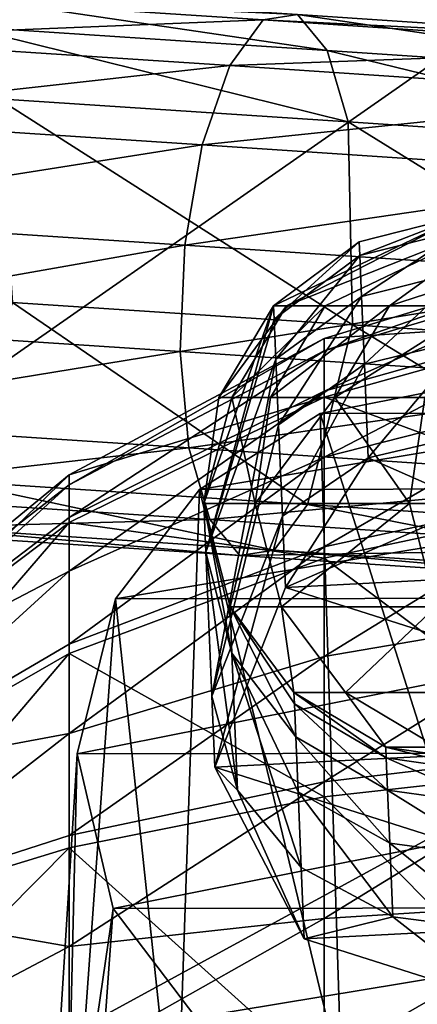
# Model space of a CAD drawing. Header units: metres. Extents: x -1004 to 0, y -808 to 0.
# Tile 28 of 116: x -826 to -817, y -146 to -123. Entities that reach past the tile are written whole.
import ezdxf

# ---------------------------------------------------------------- set-up
doc = ezdxf.new("R2010")
doc.units = ezdxf.units.M

msp = doc.modelspace()

# ---------------------------------------------------------------- linework, layer by layer
at = {"layer": 'top0123413'}
for points in [[(-994.037292, -794.032166, 90), (-994.037292, -10, 90), (-787.024658, -763.271118, 90)], [(-787.024658, -763.271118, 90), (-994.037292, -10, 90), (-533.424561, -638.481384, 90)], [(-994.037292, -10, 90), (-526.238708, -632.856445, 90), (-533.424561, -638.481384, 90)], [(-10, -10, 90), (-502.018646, -625.846375, 90), (-994.037292, -10, 90)], [(-502.018646, -625.846375, 90), (-510.034576, -626.560547, 90), (-994.037292, -10, 90)], [(-994.037292, -10, 90), (-510.034576, -626.560547, 90), (-518.256042, -628.853394, 90)], [(-518.256042, -628.853394, 90), (-526.238708, -632.856445, 90), (-994.037292, -10, 90)], [(-792.152649, -69.16246, 118.815826), (-841.035339, -65.533745, 118.879166), (-930.932861, -128.084671, 117.787331)], [(-742.780518, -72.276802, 118.761467), (-792.152649, -69.16246, 118.815826), (-933.835571, -166.467499, 117.117363)], [(-933.835571, -166.467499, 117.117363), (-792.152649, -69.16246, 118.815826), (-930.932861, -128.084671, 117.787331)], [(-693.123474, -74.838211, 118.716751), (-742.780518, -72.276802, 118.761467), (-936.402649, -207.471207, 116.401634)], [(-936.402649, -207.471207, 116.401634), (-742.780518, -72.276802, 118.761467), (-933.835571, -166.467499, 117.117363)], [(-938.29071, -245.358398, 115.740311), (-646.118347, -76.727219, 118.683784), (-693.123474, -74.838211, 118.716751)], [(-938.29071, -245.358398, 115.740311), (-693.123474, -74.838211, 118.716751), (-936.402649, -207.471207, 116.401634)], [(-597.805054, -78.120209, 118.65947), (-646.118347, -76.727219, 118.683784), (-938.29071, -245.358398, 115.740311)], [(-939.738831, -283.879303, 115.067932), (-940.71405, -322.342346, 114.396553), (-597.805054, -78.120209, 118.65947)], [(-940.71405, -322.342346, 114.396553), (-513.875122, -606.131226, 109.443001), (-597.805054, -78.120209, 118.65947)], [(-939.738831, -283.879303, 115.067932), (-597.805054, -78.120209, 118.65947), (-938.29071, -245.358398, 115.740311)]]:
    msp.add_3dface(points, dxfattribs=at)
at = {"layer": 'top0123414'}
for points in [[(-831.28418, -123.18, 603.190308), (-830.086731, -122.122055, 605.159973), (-820.557312, -122.748108, 600.88147)], [(-820.557312, -122.748108, 600.88147), (-830.086731, -122.122055, 605.159973), (-819.74408, -122.621513, 603.280518)], [(-819.74408, -122.621513, 603.280518), (-828.822021, -122.025116, 607.356323), (-819.034912, -123.472076, 605.562256)], [(-828.822021, -122.025116, 607.356323), (-827.682556, -122.903954, 609.444885), (-819.034912, -123.472076, 605.562256)], [(-820.557312, -122.748108, 600.88147), (-819.74408, -122.621513, 603.280518), (-810.047852, -123.268631, 601.057556)], [(-810.047852, -123.268631, 601.057556), (-819.74408, -122.621513, 603.280518), (-809.798218, -124.088524, 603.444641)], [(-819.74408, -122.621513, 603.280518), (-819.034912, -123.472076, 605.562256), (-809.798218, -124.088524, 603.444641)], [(-821.35083, -123.832588, 598.730469), (-831.28418, -123.18, 603.190308), (-820.557312, -122.748108, 600.88147)], [(-819.034912, -123.472076, 605.562256), (-827.682556, -122.903954, 609.444885), (-818.53772, -125.170303, 607.379333)], [(-827.682556, -122.903954, 609.444885), (-826.841858, -124.624748, 611.107666), (-818.53772, -125.170303, 607.379333)], [(-821.35083, -123.832588, 598.730469), (-820.557312, -122.748108, 600.88147), (-810.378906, -123.427406, 598.547974)], [(-810.378906, -123.427406, 598.547974), (-820.557312, -122.748108, 600.88147), (-810.047852, -123.268631, 601.057556)], [(-832.231995, -125.037872, 601.747131), (-831.28418, -123.18, 603.190308), (-821.35083, -123.832588, 598.730469)], [(-810.741028, -124.54068, 596.298035), (-821.35083, -123.832588, 598.730469), (-810.378906, -123.427406, 598.547974)], [(-809.798218, -124.088524, 603.444641), (-819.034912, -123.472076, 605.562256), (-809.66803, -125.76226, 605.345825)], [(-819.034912, -123.472076, 605.562256), (-818.53772, -125.170303, 607.379333), (-809.66803, -125.76226, 605.345825)], [(-822.003784, -125.709839, 597.154907), (-832.231995, -125.037872, 601.747131), (-821.35083, -123.832588, 598.730469)], [(-822.003784, -125.709839, 597.154907), (-821.35083, -123.832588, 598.730469), (-810.741028, -124.54068, 596.298035)], [(-811.078979, -126.43895, 594.650269), (-822.003784, -125.709839, 597.154907), (-810.741028, -124.54068, 596.298035)], [(-818.53772, -125.170303, 607.379333), (-826.841858, -124.624748, 611.107666), (-818.438599, -129.985779, 608.625549)], [(-826.841858, -124.624748, 611.107666), (-826.503845, -129.455902, 612.246704), (-818.438599, -129.985779, 608.625549)], [(-832.785828, -127.411819, 601.050354), (-832.231995, -125.037872, 601.747131), (-822.003784, -125.709839, 597.154907)], [(-809.66803, -125.76226, 605.345825), (-818.53772, -125.170303, 607.379333), (-809.824036, -130.560699, 606.650574)], [(-818.53772, -125.170303, 607.379333), (-818.438599, -129.985779, 608.625549), (-809.824036, -130.560699, 606.650574)], [(-822.416626, -128.093048, 596.394836), (-832.785828, -127.411819, 601.050354), (-822.003784, -125.709839, 597.154907)], [(-822.416626, -128.093048, 596.394836), (-822.003784, -125.709839, 597.154907), (-811.078979, -126.43895, 594.650269)], [(-811.341309, -128.832199, 593.855652), (-822.416626, -128.093048, 596.394836), (-811.078979, -126.43895, 594.650269)], [(-832.861755, -129.941269, 601.205261), (-832.785828, -127.411819, 601.050354), (-822.416626, -128.093048, 596.394836)], [(-820.00293, -129.533417, 1587.649658), (-820.308289, -129.533417, 1622.638794), (-815.817993, -127.391197, 1622.638794)], [(-815.817993, -127.391197, 1622.638794), (-820.308289, -129.533417, 1622.638794), (-818.276184, -128.015701, 1721.839722)], [(-815.817993, -127.391197, 1622.638794), (-814.599426, -127.391197, 1552.827881), (-820.00293, -129.533417, 1587.649658)], [(-814.599426, -127.391197, 1552.827881), (-819.086975, -129.533417, 1552.671265), (-820.00293, -129.533417, 1587.649658)], [(-819.086975, -129.533417, 1552.671265), (-814.599426, -127.391197, 1552.827881), (-817.56073, -129.533417, 1517.714111)], [(-815.817993, -127.391197, 1721.839722), (-818.276184, -128.015701, 1721.839722), (-818.262634, -128.34079, 1727.866333)], [(-815.817993, -127.391197, 1721.839722), (-815.817993, -127.391197, 1622.638794), (-818.276184, -128.015701, 1721.839722)], [(-815.80426, -127.719315, 1727.922485), (-815.817993, -127.391197, 1721.839722), (-818.262634, -128.34079, 1727.866333)], [(-814.599426, -127.391197, 1552.827881), (-810.945251, -127.391197, 1483.102051), (-817.56073, -129.533417, 1517.714111)], [(-810.945251, -127.391197, 1483.102051), (-815.424622, -129.533417, 1482.788818), (-817.56073, -129.533417, 1517.714111)], [(-815.80426, -127.719315, 1727.922485), (-818.262634, -128.34079, 1727.866333), (-818.222107, -129.312256, 1733.822998)], [(-815.763367, -128.699844, 1733.93457), (-815.80426, -127.719315, 1727.922485), (-818.222107, -129.312256, 1733.822998)], [(-820.295044, -129.850189, 1727.71228), (-818.276184, -128.015701, 1721.839722), (-820.308289, -129.533417, 1721.839722)], [(-818.276184, -128.015701, 1721.839722), (-820.308289, -129.533417, 1622.638794), (-820.308289, -129.533417, 1721.839722)], [(-818.262634, -128.34079, 1727.866333), (-818.276184, -128.015701, 1721.839722), (-820.295044, -129.850189, 1727.71228)], [(-822.526917, -130.620224, 596.565125), (-832.861755, -129.941269, 601.205261), (-822.416626, -128.093048, 596.394836)], [(-822.526917, -130.620224, 596.565125), (-822.416626, -128.093048, 596.394836), (-811.341309, -128.832199, 593.855652)], [(-818.262634, -128.34079, 1727.866333), (-820.295044, -129.850189, 1727.71228), (-820.255554, -130.796829, 1733.516479)], [(-818.222107, -129.312256, 1733.822998), (-818.262634, -128.34079, 1727.866333), (-820.255554, -130.796829, 1733.516479)], [(-815.763367, -128.699844, 1733.93457), (-818.222107, -129.312256, 1733.822998), (-818.155029, -130.918823, 1739.640259)], [(-815.69574, -130.321365, 1739.806152), (-815.763367, -128.699844, 1733.93457), (-818.155029, -130.918823, 1739.640259)], [(-811.488159, -131.356949, 594.034424), (-822.526917, -130.620224, 596.565125), (-811.341309, -128.832199, 593.855652)], [(-818.222107, -129.312256, 1733.822998), (-820.255554, -130.796829, 1733.516479), (-820.190247, -132.362289, 1739.185059)], [(-818.155029, -130.918823, 1739.640259), (-818.222107, -129.312256, 1733.822998), (-820.190247, -132.362289, 1739.185059)], [(-826.503845, -129.455902, 612.246704), (-828.005859, -133.688324, 610.106079), (-819.504639, -134.246826, 606.289185)], [(-818.438599, -129.985779, 608.625549), (-826.503845, -129.455902, 612.246704), (-819.504639, -134.246826, 606.289185)], [(-820.308289, -129.533417, 1721.839722), (-821.968384, -134.223373, 1721.839722), (-821.920166, -135.379852, 1732.528198)], [(-820.308289, -129.533417, 1721.839722), (-821.604797, -131.713272, 1622.638794), (-821.968384, -134.223373, 1721.839722)], [(-821.920166, -135.379852, 1732.528198), (-820.295044, -129.850189, 1727.71228), (-820.308289, -129.533417, 1721.839722)], [(-821.299255, -131.713272, 1587.627075), (-821.604797, -131.713272, 1622.638794), (-820.00293, -129.533417, 1587.649658)], [(-821.604797, -131.713272, 1622.638794), (-820.308289, -129.533417, 1622.638794), (-820.00293, -129.533417, 1587.649658)], [(-820.308289, -129.533417, 1622.638794), (-821.604797, -131.713272, 1622.638794), (-820.308289, -129.533417, 1721.839722)], [(-820.00293, -129.533417, 1587.649658), (-819.086975, -129.533417, 1552.671265), (-821.299255, -131.713272, 1587.627075)], [(-819.086975, -129.533417, 1552.671265), (-820.382751, -131.713272, 1552.625977), (-821.299255, -131.713272, 1587.627075)], [(-820.382751, -131.713272, 1552.625977), (-819.086975, -129.533417, 1552.671265), (-817.56073, -129.533417, 1517.714111)], [(-817.56073, -129.533417, 1517.714111), (-818.855469, -131.713272, 1517.64624), (-820.382751, -131.713272, 1552.625977)], [(-817.56073, -129.533417, 1517.714111), (-815.424622, -129.533417, 1482.788818), (-818.855469, -131.713272, 1517.64624)], [(-815.424622, -129.533417, 1482.788818), (-816.717957, -131.713272, 1482.698486), (-818.855469, -131.713272, 1517.64624)], [(-820.255554, -130.796829, 1733.516479), (-820.295044, -129.850189, 1727.71228), (-821.920166, -135.379852, 1732.528198)], [(-832.447998, -132.242172, 602.188843), (-832.861755, -129.941269, 601.205261), (-822.526917, -130.620224, 596.565125)], [(-818.438599, -129.985779, 608.625549), (-819.504639, -134.246826, 606.289185), (-810.424438, -134.852829, 604.207458)], [(-809.824036, -130.560699, 606.650574), (-818.438599, -129.985779, 608.625549), (-810.424438, -134.852829, 604.207458)], [(-815.69574, -130.321365, 1739.806152), (-818.155029, -130.918823, 1739.640259), (-818.062317, -133.1418, 1745.250732)], [(-815.602112, -132.565063, 1745.46875), (-815.69574, -130.321365, 1739.806152), (-818.062317, -133.1418, 1745.250732)], [(-822.317627, -132.907715, 597.640503), (-832.447998, -132.242172, 602.188843), (-822.526917, -130.620224, 596.565125)], [(-822.317627, -132.907715, 597.640503), (-822.526917, -130.620224, 596.565125), (-811.488159, -131.356949, 594.034424)], [(-821.777649, -138.795609, 1742.721191), (-820.255554, -130.796829, 1733.516479), (-821.920166, -135.379852, 1732.528198)], [(-820.190247, -132.362289, 1739.185059), (-820.255554, -130.796829, 1733.516479), (-821.777649, -138.795609, 1742.721191)], [(-818.155029, -130.918823, 1739.640259), (-820.190247, -132.362289, 1739.185059), (-820.099854, -134.528427, 1744.651978)], [(-818.062317, -133.1418, 1745.250732), (-818.155029, -130.918823, 1739.640259), (-820.099854, -134.528427, 1744.651978)], [(-811.497314, -133.629852, 595.159851), (-822.317627, -132.907715, 597.640503), (-811.488159, -131.356949, 594.034424)], [(-820.746094, -134.223373, 1552.613281), (-821.968384, -134.223373, 1622.638794), (-821.299255, -131.713272, 1587.627075)], [(-821.968384, -134.223373, 1622.638794), (-821.604797, -131.713272, 1622.638794), (-821.299255, -131.713272, 1587.627075)], [(-821.604797, -131.713272, 1622.638794), (-821.968384, -134.223373, 1622.638794), (-821.968384, -134.223373, 1721.839722)], [(-821.299255, -131.713272, 1587.627075), (-820.382751, -131.713272, 1552.625977), (-820.746094, -134.223373, 1552.613281)], [(-820.382751, -131.713272, 1552.625977), (-818.855469, -131.713272, 1517.64624), (-820.746094, -134.223373, 1552.613281)], [(-820.746094, -134.223373, 1552.613281), (-818.855469, -131.713272, 1517.64624), (-817.080688, -134.223373, 1482.673096)], [(-818.855469, -131.713272, 1517.64624), (-816.717957, -131.713272, 1482.698486), (-817.080688, -134.223373, 1482.673096)], [(-816.717957, -131.713272, 1482.698486), (-759.177002, -134.223373, 654.611694), (-817.080688, -134.223373, 1482.673096)], [(-831.607483, -133.963257, 603.85144), (-832.447998, -132.242172, 602.188843), (-822.317627, -132.907715, 597.640503)], [(-820.099854, -134.528427, 1744.651978), (-820.190247, -132.362289, 1739.185059), (-821.777649, -138.795609, 1742.721191)], [(-815.531616, -134.254196, 1749.140747), (-815.602112, -132.565063, 1745.46875), (-818.062317, -133.1418, 1745.250732)], [(-821.820557, -134.606232, 599.457336), (-831.607483, -133.963257, 603.85144), (-822.317627, -132.907715, 597.640503)], [(-821.820557, -134.606232, 599.457336), (-822.317627, -132.907715, 597.640503), (-811.497314, -133.629852, 595.159851)], [(-818.062317, -133.1418, 1745.250732), (-820.099854, -134.528427, 1744.651978), (-820.029358, -136.21756, 1748.323853)], [(-815.531616, -134.254196, 1749.140747), (-818.062317, -133.1418, 1745.250732), (-820.029358, -136.21756, 1748.323853)], [(-811.367126, -135.303879, 597.06073), (-821.820557, -134.606232, 599.457336), (-811.497314, -133.629852, 595.159851)], [(-828.005859, -133.688324, 610.106079), (-829.203369, -134.745911, 608.13623), (-820.298218, -135.330948, 604.138)], [(-819.504639, -134.246826, 606.289185), (-828.005859, -133.688324, 610.106079), (-820.298218, -135.330948, 604.138)], [(-830.468079, -134.842453, 605.93988), (-831.607483, -133.963257, 603.85144), (-821.820557, -134.606232, 599.457336)], [(-821.920166, -135.379852, 1732.528198), (-821.968384, -134.223373, 1721.839722), (-821.297852, -137.780518, 1731.996826)], [(-821.968384, -134.223373, 1721.839722), (-821.343689, -136.681534, 1721.839722), (-821.297852, -137.780518, 1731.996826)], [(-821.968384, -134.223373, 1622.638794), (-820.746094, -134.223373, 1552.613281), (-821.343689, -136.681534, 1622.638794)], [(-821.343689, -136.681534, 1622.638794), (-821.343689, -136.681534, 1721.839722), (-821.968384, -134.223373, 1622.638794)], [(-821.343689, -136.681534, 1721.839722), (-821.968384, -134.223373, 1721.839722), (-821.968384, -134.223373, 1622.638794)], [(-820.746094, -134.223373, 1552.613281), (-820.121765, -136.681534, 1552.635132), (-821.343689, -136.681534, 1622.638794)], [(-820.746094, -134.223373, 1552.613281), (-817.080688, -134.223373, 1482.673096), (-820.121765, -136.681534, 1552.635132)], [(-819.504639, -134.246826, 606.289185), (-820.298218, -135.330948, 604.138), (-810.786499, -135.965759, 601.957336)], [(-817.080688, -134.223373, 1482.673096), (-816.45752, -136.681534, 1482.716675), (-820.121765, -136.681534, 1552.635132)], [(-810.848877, -135.744873, 1748.365112), (-815.531616, -134.254196, 1749.140747), (-820.029358, -136.21756, 1748.323853)], [(-810.424438, -134.852829, 604.207458), (-819.504639, -134.246826, 606.289185), (-810.786499, -135.965759, 601.957336)], [(-816.45752, -136.681534, 1482.716675), (-817.080688, -134.223373, 1482.673096), (-759.177002, -134.223373, 654.611694)], [(-820.099854, -134.528427, 1744.651978), (-821.777649, -138.795609, 1742.721191), (-821.707153, -140.484756, 1746.393066)], [(-820.029358, -136.21756, 1748.323853), (-820.099854, -134.528427, 1744.651978), (-821.707153, -140.484756, 1746.393066)], [(-821.11145, -135.457153, 601.738953), (-830.468079, -134.842453, 605.93988), (-821.820557, -134.606232, 599.457336)], [(-829.203369, -134.745911, 608.13623), (-830.468079, -134.842453, 605.93988), (-821.11145, -135.457153, 601.738953)], [(-820.298218, -135.330948, 604.138), (-829.203369, -134.745911, 608.13623), (-821.11145, -135.457153, 601.738953)], [(-821.11145, -135.457153, 601.738953), (-821.820557, -134.606232, 599.457336), (-811.367126, -135.303879, 597.06073)], [(-821.777649, -138.795609, 1742.721191), (-821.920166, -135.379852, 1732.528198), (-821.162415, -141.026489, 1741.683105)], [(-821.920166, -135.379852, 1732.528198), (-821.297852, -137.780518, 1731.996826), (-821.162415, -141.026489, 1741.683105)], [(-811.117554, -136.124146, 599.447693), (-821.11145, -135.457153, 601.738953), (-811.367126, -135.303879, 597.06073)], [(-820.298218, -135.330948, 604.138), (-821.11145, -135.457153, 601.738953), (-811.117554, -136.124146, 599.447693)], [(-810.786499, -135.965759, 601.957336), (-820.298218, -135.330948, 604.138), (-811.117554, -136.124146, 599.447693)], [(-810.848877, -135.744873, 1748.365112), (-820.029358, -136.21756, 1748.323853), (-808.724548, -139.815399, 1746.451782)], [(-820.029358, -136.21756, 1748.323853), (-821.707153, -140.484756, 1746.393066), (-808.724548, -139.815399, 1746.451782)], [(-821.297852, -137.780518, 1731.996826), (-821.343689, -136.681534, 1721.839722), (-819.781982, -139.763992, 1731.548706)], [(-821.343689, -136.681534, 1721.839722), (-819.814819, -138.976883, 1726.722534), (-819.781982, -139.763992, 1731.548706)], [(-821.343689, -136.681534, 1721.839722), (-819.825867, -138.713501, 1721.839722), (-819.814819, -138.976883, 1726.722534)], [(-821.343689, -136.681534, 1622.638794), (-820.121765, -136.681534, 1552.635132), (-819.825867, -138.713501, 1622.638794)], [(-819.825867, -138.713501, 1622.638794), (-819.825867, -138.713501, 1721.839722), (-821.343689, -136.681534, 1622.638794)], [(-819.825867, -138.713501, 1721.839722), (-821.343689, -136.681534, 1721.839722), (-821.343689, -136.681534, 1622.638794)], [(-820.121765, -136.681534, 1552.635132), (-818.604858, -138.713501, 1552.68811), (-819.825867, -138.713501, 1622.638794)], [(-820.121765, -136.681534, 1552.635132), (-816.45752, -136.681534, 1482.716675), (-818.604858, -138.713501, 1552.68811)], [(-816.45752, -136.681534, 1482.716675), (-814.943359, -138.713501, 1482.82251), (-818.604858, -138.713501, 1552.68811)], [(-821.162415, -141.026489, 1741.683105), (-821.297852, -137.780518, 1731.996826), (-819.652527, -142.86673, 1740.807617)], [(-821.297852, -137.780518, 1731.996826), (-819.727722, -141.065643, 1736.261963), (-819.652527, -142.86673, 1740.807617)], [(-819.727722, -141.065643, 1736.261963), (-821.297852, -137.780518, 1731.996826), (-819.781982, -139.763992, 1731.548706)], [(-821.162415, -141.026489, 1741.683105), (-821.707153, -140.484756, 1746.393066), (-821.777649, -138.795609, 1742.721191)], [(-819.825867, -138.713501, 1721.839722), (-817.635254, -140.265213, 1726.573364), (-819.814819, -138.976883, 1726.722534)], [(-819.825867, -138.713501, 1721.839722), (-817.645874, -140.009872, 1721.839722), (-817.635254, -140.265213, 1726.573364)], [(-819.825867, -138.713501, 1622.638794), (-818.604858, -138.713501, 1552.68811), (-817.645874, -140.009872, 1622.638794)], [(-817.645874, -140.009872, 1622.638794), (-817.645874, -140.009872, 1721.839722), (-819.825867, -138.713501, 1622.638794)], [(-817.645874, -140.009872, 1721.839722), (-819.825867, -138.713501, 1721.839722), (-819.825867, -138.713501, 1622.638794)], [(-818.604858, -138.713501, 1552.68811), (-816.426208, -140.009872, 1552.76416), (-817.645874, -140.009872, 1622.638794)], [(-818.604858, -138.713501, 1552.68811), (-814.943359, -138.713501, 1482.82251), (-816.426208, -140.009872, 1552.76416)], [(-819.781982, -139.763992, 1731.548706), (-819.814819, -138.976883, 1726.722534), (-817.603394, -141.028259, 1731.251953)], [(-819.814819, -138.976883, 1726.722534), (-817.635254, -140.265213, 1726.573364), (-817.603394, -141.028259, 1731.251953)], [(-808.724548, -139.815399, 1746.451782), (-821.707153, -140.484756, 1746.393066), (-810.401672, -144.081909, 1744.521362)], [(-817.55072, -142.290131, 1735.821167), (-819.727722, -141.065643, 1736.261963), (-819.781982, -139.763992, 1731.548706)], [(-817.603394, -141.028259, 1731.251953), (-817.55072, -142.290131, 1735.821167), (-819.781982, -139.763992, 1731.548706)], [(-817.645874, -140.009872, 1721.839722), (-815.125183, -140.6259, 1726.522949), (-817.635254, -140.265213, 1726.573364)], [(-817.645874, -140.009872, 1721.839722), (-815.135742, -140.373291, 1721.839722), (-815.125183, -140.6259, 1726.522949)], [(-817.645874, -140.009872, 1622.638794), (-816.426208, -140.009872, 1552.76416), (-815.135742, -140.373291, 1622.638794)], [(-815.135742, -140.373291, 1622.638794), (-815.135742, -140.373291, 1721.839722), (-817.645874, -140.009872, 1622.638794)], [(-815.135742, -140.373291, 1721.839722), (-817.645874, -140.009872, 1721.839722), (-817.645874, -140.009872, 1622.638794)], [(-817.603394, -141.028259, 1731.251953), (-817.635254, -140.265213, 1726.573364), (-815.093689, -141.380844, 1731.151855)], [(-817.635254, -140.265213, 1726.573364), (-815.125183, -140.6259, 1726.522949), (-815.093689, -141.380844, 1731.151855)], [(-819.582092, -144.555878, 1744.479492), (-821.707153, -140.484756, 1746.393066), (-821.162415, -141.026489, 1741.683105)], [(-821.707153, -140.484756, 1746.393066), (-819.582092, -144.555878, 1744.479492), (-810.401672, -144.081909, 1744.521362)], [(-819.652527, -142.86673, 1740.807617), (-819.582092, -144.555878, 1744.479492), (-821.162415, -141.026489, 1741.683105)], [(-819.652527, -142.86673, 1740.807617), (-819.727722, -141.065643, 1736.261963), (-817.477905, -144.036179, 1740.227905)], [(-819.727722, -141.065643, 1736.261963), (-817.55072, -142.290131, 1735.821167), (-817.477905, -144.036179, 1740.227905)], [(-815.093689, -141.380844, 1731.151855), (-815.041626, -142.629288, 1735.672485), (-817.603394, -141.028259, 1731.251953)], [(-815.041626, -142.629288, 1735.672485), (-817.55072, -142.290131, 1735.821167), (-817.603394, -141.028259, 1731.251953)], [(-817.477905, -144.036179, 1740.227905), (-817.55072, -142.290131, 1735.821167), (-814.969543, -144.356766, 1740.032349)], [(-817.55072, -142.290131, 1735.821167), (-815.041626, -142.629288, 1735.672485), (-814.969543, -144.356766, 1740.032349)], [(-819.582092, -144.555878, 1744.479492), (-819.652527, -142.86673, 1740.807617), (-817.477905, -144.036179, 1740.227905)], [(-814.899048, -146.045898, 1743.704224), (-819.582092, -144.555878, 1744.479492), (-817.477905, -144.036179, 1740.227905)], [(-810.401672, -144.081909, 1744.521362), (-819.582092, -144.555878, 1744.479492), (-814.899048, -146.045898, 1743.704224)], [(-814.899048, -146.045898, 1743.704224), (-817.477905, -144.036179, 1740.227905), (-814.969543, -144.356766, 1740.032349)]]:
    msp.add_3dface(points, dxfattribs=at)
at = {"layer": 'top0123418'}
for points in [[(-815.154175, -131.288834, 1750.497559), (-819.203979, -132.093002, 1750.205444), (-814.40979, -147.189163, 1789.45459)], [(-811.115723, -132.080444, 1750.055908), (-819.203979, -132.093002, 1750.205444), (-815.154175, -131.288834, 1750.497559)], [(-808.277283, -133.873016, 1749.17688), (-822.070129, -133.896927, 1749.430542), (-811.115723, -132.080444, 1750.055908)], [(-822.070129, -133.896927, 1749.430542), (-819.203979, -132.093002, 1750.205444), (-811.115723, -132.080444, 1750.055908)], [(-819.203979, -132.093002, 1750.205444), (-822.070129, -133.896927, 1749.430542), (-818.700562, -147.886765, 1789.05542)], [(-819.203979, -132.093002, 1750.205444), (-818.700562, -147.886765, 1789.05542), (-814.40979, -147.189163, 1789.45459)], [(-806.316406, -136.461807, 1747.948364), (-824.06427, -136.489365, 1748.276245), (-808.277283, -133.873016, 1749.17688)], [(-824.06427, -136.489365, 1748.276245), (-822.070129, -133.896927, 1749.430542), (-808.277283, -133.873016, 1749.17688)], [(-822.070129, -133.896927, 1749.430542), (-824.06427, -136.489365, 1748.276245), (-822.617615, -150.051987, 1787.632446)], [(-822.070129, -133.896927, 1749.430542), (-822.617615, -150.051987, 1787.632446), (-818.700562, -147.886765, 1789.05542)], [(-805.463989, -140.135239, 1746.242065), (-824.967712, -140.164902, 1746.602783), (-806.316406, -136.461807, 1747.948364)], [(-824.967712, -140.164902, 1746.602783), (-824.06427, -136.489365, 1748.276245), (-806.316406, -136.461807, 1747.948364)], [(-824.06427, -136.489365, 1748.276245), (-825.285278, -153.523056, 1785.280762), (-822.617615, -150.051987, 1787.632446)], [(-824.06427, -136.489365, 1748.276245), (-824.967712, -140.164902, 1746.602783), (-825.285278, -153.523056, 1785.280762)], [(-826.016479, -156.881714, 1782.968994), (-824.967712, -140.164902, 1746.602783), (-824.115601, -143.837769, 1744.896851)], [(-824.967712, -140.164902, 1746.602783), (-826.016479, -156.881714, 1782.968994), (-825.285278, -153.523056, 1785.280762)], [(-824.115601, -143.837769, 1744.896851), (-824.967712, -140.164902, 1746.602783), (-805.463989, -140.135239, 1746.242065)], [(-806.367737, -143.811356, 1744.568359), (-824.115601, -143.837769, 1744.896851), (-805.463989, -140.135239, 1746.242065)], [(-825.294495, -160.239716, 1780.629272), (-826.016479, -156.881714, 1782.968994), (-824.115601, -143.837769, 1744.896851)], [(-825.294495, -160.239716, 1780.629272), (-824.115601, -143.837769, 1744.896851), (-822.157654, -146.424194, 1743.669556)], [(-822.157654, -146.424194, 1743.669556), (-824.115601, -143.837769, 1744.896851), (-806.367737, -143.811356, 1744.568359)], [(-808.364807, -146.406174, 1743.413086), (-822.157654, -146.424194, 1743.669556), (-806.367737, -143.811356, 1744.568359)]]:
    msp.add_3dface(points, dxfattribs=at)
at = {"layer": 'top0123421'}
for points in [[(-812.546448, -128.319458, 1764.583496), (-819.112305, -130.31105, 1764.561279), (-812.546509, -129.87294, 1771.962891)], [(-819.112305, -130.606552, 1761.175781), (-819.112305, -130.31105, 1764.561279), (-812.546448, -128.319458, 1764.583496)], [(-812.546448, -128.319458, 1764.583496), (-812.546509, -128.648926, 1760.80896), (-819.112305, -130.606552, 1761.175781)], [(-812.546509, -128.648926, 1760.80896), (-819.112305, -131.556839, 1757.912964), (-819.112305, -130.606552, 1761.175781)], [(-819.112305, -131.556839, 1757.912964), (-812.546509, -128.648926, 1760.80896), (-812.546509, -129.708389, 1757.171265)], [(-812.546509, -129.708389, 1757.171265), (-812.546509, -131.457184, 1753.810181), (-819.112305, -133.125412, 1754.898193)], [(-819.112305, -133.125412, 1754.898193), (-819.112305, -131.556839, 1757.912964), (-812.546509, -129.708389, 1757.171265)], [(-819.112305, -130.31105, 1764.561279), (-819.112305, -131.704422, 1771.180298), (-812.546509, -129.87294, 1771.962891)], [(-812.546509, -129.87294, 1771.962891), (-819.112305, -131.704422, 1771.180298), (-812.546509, -134.132004, 1778.186279)], [(-819.112305, -130.31105, 1764.561279), (-825.163391, -133.545242, 1764.525391), (-819.112305, -131.704422, 1771.180298)], [(-825.16333, -133.785568, 1761.771484), (-825.163391, -133.545242, 1764.525391), (-819.112305, -130.31105, 1764.561279)], [(-825.16333, -133.785568, 1761.771484), (-819.112305, -130.31105, 1764.561279), (-819.112305, -130.606552, 1761.175781)], [(-825.16333, -134.558563, 1759.117432), (-825.16333, -133.785568, 1761.771484), (-819.112305, -130.606552, 1761.175781)], [(-819.112305, -130.606552, 1761.175781), (-819.112305, -131.556839, 1757.912964), (-825.16333, -134.558563, 1759.117432)], [(-819.112305, -131.556839, 1757.912964), (-825.16333, -135.834488, 1756.665161), (-825.16333, -134.558563, 1759.117432)], [(-825.16333, -135.834488, 1756.665161), (-819.112305, -131.556839, 1757.912964), (-819.112305, -133.125412, 1754.898193)], [(-812.546509, -131.457184, 1753.810181), (-819.112305, -135.252014, 1752.247437), (-819.112305, -133.125412, 1754.898193)], [(-812.546509, -131.457184, 1753.810181), (-812.546509, -133.82811, 1750.854858), (-819.112305, -135.252014, 1752.247437)], [(-825.163391, -133.545242, 1764.525391), (-825.16333, -134.678604, 1769.909424), (-819.112305, -131.704422, 1771.180298)], [(-819.112305, -131.704422, 1771.180298), (-825.16333, -134.678604, 1769.909424), (-819.112305, -135.524597, 1776.762329)], [(-819.112305, -131.704422, 1771.180298), (-819.112305, -135.524597, 1776.762329), (-812.546509, -134.132004, 1778.186279)], [(-819.112305, -133.125412, 1754.898193), (-819.112305, -135.252014, 1752.247437), (-825.16333, -137.564331, 1754.508911)], [(-825.16333, -137.564331, 1754.508911), (-825.16333, -135.834488, 1756.665161), (-819.112305, -133.125412, 1754.898193)], [(-830.467102, -137.897629, 1764.477051), (-830.467102, -138.681198, 1768.199219), (-825.163391, -133.545242, 1764.525391)], [(-830.467102, -138.681198, 1768.199219), (-825.16333, -134.678604, 1769.909424), (-825.163391, -133.545242, 1764.525391)], [(-830.467102, -137.897629, 1764.477051), (-825.163391, -133.545242, 1764.525391), (-825.16333, -133.785568, 1761.771484)], [(-830.467102, -138.59819, 1760.738281), (-825.16333, -133.785568, 1761.771484), (-825.16333, -134.558563, 1759.117432)], [(-830.467102, -138.59819, 1760.738281), (-830.467102, -137.897629, 1764.477051), (-825.16333, -133.785568, 1761.771484)], [(-812.546509, -133.82811, 1750.854858), (-819.112305, -137.854889, 1750.062378), (-819.112305, -135.252014, 1752.247437)], [(-812.546509, -133.82811, 1750.854858), (-812.546509, -136.730011, 1748.418823), (-819.112305, -137.854889, 1750.062378)], [(-812.546509, -134.132004, 1778.186279), (-819.112305, -135.524597, 1776.762329), (-812.546509, -140.448441, 1782.305908)], [(-825.16333, -135.834488, 1756.665161), (-830.467102, -138.59819, 1760.738281), (-825.16333, -134.558563, 1759.117432)], [(-830.467102, -138.681198, 1768.199219), (-830.467102, -140.829453, 1771.338257), (-825.16333, -134.678604, 1769.909424)], [(-830.467102, -140.829453, 1771.338257), (-825.16333, -137.786041, 1774.450073), (-825.16333, -134.678604, 1769.909424)], [(-825.16333, -134.678604, 1769.909424), (-825.16333, -137.786041, 1774.450073), (-819.112305, -135.524597, 1776.762329)], [(-819.112305, -135.252014, 1752.247437), (-825.16333, -139.68158, 1752.731567), (-825.16333, -137.564331, 1754.508911)], [(-819.112305, -135.252014, 1752.247437), (-819.112305, -137.854889, 1750.062378), (-825.16333, -139.68158, 1752.731567)], [(-819.112305, -135.524597, 1776.762329), (-825.16333, -137.786041, 1774.450073), (-819.112305, -141.190125, 1780.45752)], [(-819.112305, -135.524597, 1776.762329), (-819.112305, -141.190125, 1780.45752), (-812.546509, -140.448441, 1782.305908)], [(-825.16333, -137.564331, 1754.508911), (-830.467102, -140.676178, 1757.552246), (-825.16333, -135.834488, 1756.665161)], [(-830.467102, -140.676178, 1757.552246), (-830.467102, -138.59819, 1760.738281), (-825.16333, -135.834488, 1756.665161)], [(-812.546509, -136.730011, 1748.418823), (-819.112305, -140.834015, 1748.427246), (-819.112305, -137.854889, 1750.062378)], [(-819.112305, -140.834015, 1748.427246), (-812.546509, -136.730011, 1748.418823), (-812.546509, -140.051422, 1746.595703)], [(-825.16333, -137.564331, 1754.508911), (-825.16333, -139.68158, 1752.731567), (-830.467102, -140.676178, 1757.552246)], [(-830.467102, -140.829453, 1771.338257), (-830.467102, -144.015442, 1773.416138), (-825.16333, -137.786041, 1774.450073)], [(-830.467102, -144.015442, 1773.416138), (-825.16333, -142.394562, 1777.455811), (-825.16333, -137.786041, 1774.450073)], [(-825.16333, -137.786041, 1774.450073), (-825.16333, -142.394562, 1777.455811), (-819.112305, -141.190125, 1780.45752)], [(-819.112305, -137.854889, 1750.062378), (-825.16333, -142.104889, 1751.401367), (-825.16333, -139.68158, 1752.731567)], [(-819.112305, -137.854889, 1750.062378), (-819.112305, -140.834015, 1748.427246), (-825.16333, -142.104889, 1751.401367)], [(-825.16333, -139.68158, 1752.731567), (-830.467102, -143.815201, 1755.404053), (-830.467102, -140.676178, 1757.552246)], [(-825.16333, -139.68158, 1752.731567), (-825.16333, -142.104889, 1751.401367), (-830.467102, -143.815201, 1755.404053)], [(-812.546509, -140.051422, 1746.595703), (-812.546509, -143.664673, 1745.455688), (-819.112305, -144.074921, 1747.404663)], [(-819.112305, -144.074921, 1747.404663), (-819.112305, -140.834015, 1748.427246), (-812.546509, -140.051422, 1746.595703)], [(-812.546509, -140.448441, 1782.305908), (-819.112305, -141.190125, 1780.45752), (-812.546509, -147.860626, 1783.694824)], [(-819.112305, -140.834015, 1748.427246), (-825.16333, -144.741135, 1750.56958), (-825.16333, -142.104889, 1751.401367)], [(-825.16333, -144.741135, 1750.56958), (-819.112305, -140.834015, 1748.427246), (-819.112305, -144.074921, 1747.404663)], [(-819.112305, -141.190125, 1780.45752), (-825.16333, -142.394562, 1777.455811), (-819.112305, -147.838486, 1781.703247)], [(-819.112305, -141.190125, 1780.45752), (-819.112305, -147.838486, 1781.703247), (-812.546509, -147.860626, 1783.694824)], [(-825.16333, -142.104889, 1751.401367), (-825.16333, -144.741135, 1750.56958), (-830.467102, -143.815201, 1755.404053)], [(-830.467102, -144.015442, 1773.416138), (-830.467102, -147.754135, 1774.116699), (-825.16333, -142.394562, 1777.455811)], [(-830.467102, -147.754135, 1774.116699), (-825.16333, -147.802521, 1778.469116), (-825.16333, -142.394562, 1777.455811)], [(-825.16333, -142.394562, 1777.455811), (-825.16333, -147.802521, 1778.469116), (-819.112305, -147.838486, 1781.703247)], [(-812.546509, -143.664673, 1745.455688), (-819.112305, -147.453049, 1747.033936), (-819.112305, -144.074921, 1747.404663)], [(-812.546509, -143.664673, 1745.455688), (-812.546509, -147.430908, 1745.042358), (-819.112305, -147.453049, 1747.033936)], [(-830.467102, -143.815201, 1755.404053), (-825.16333, -144.741135, 1750.56958), (-830.467102, -147.537399, 1754.620483)], [(-819.112305, -144.074921, 1747.404663), (-819.112305, -147.453049, 1747.033936), (-825.16333, -147.488998, 1750.268066)], [(-825.16333, -147.488998, 1750.268066), (-825.16333, -144.741135, 1750.56958), (-819.112305, -144.074921, 1747.404663)], [(-825.16333, -144.741135, 1750.56958), (-825.16333, -147.488998, 1750.268066), (-830.467102, -147.537399, 1754.620483)]]:
    msp.add_3dface(points, dxfattribs=at)

doc.saveas('drawing.dxf')
